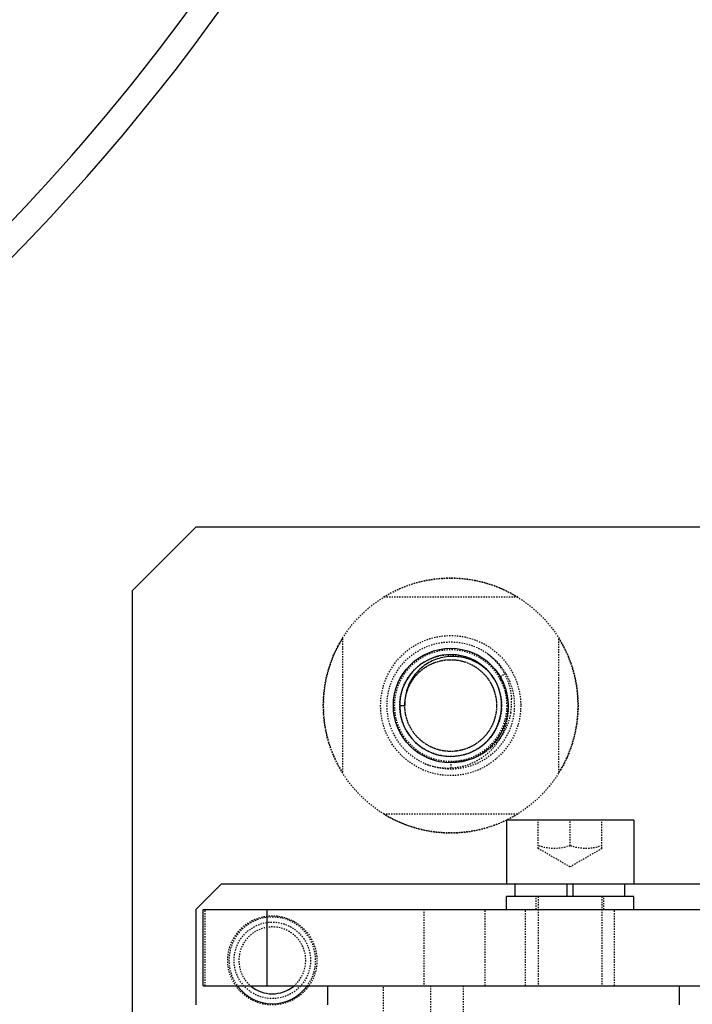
# Model space of a CAD drawing. Header units: millimetres. Extents: x -24622 to 2009, y -1603 to 2074.
# Tile 67 of 256: x -2112 to -2059, y 1527 to 1605. Entities that reach past the tile are written whole.
import ezdxf

# ---------------------------------------------------------------- set-up
doc = ezdxf.new("R2010")
doc.units = ezdxf.units.MM
doc.linetypes.add('HIDDEN', pattern=[0.2, 0.1, -0.1])
doc.layers.add('02___PRT_ALL_AXES', color=7, linetype='Continuous')
doc.layers.add('DEFAULT_2', color=8, linetype='HIDDEN')
doc.dimstyles.new('副本 12', dxfattribs={"dimtxt": 12, "dimasz": 6, "dimexe": 1, "dimexo": 1.2, "dimgap": 2, "dimtad": 0, "dimtxsty": 'Standard', "dimblk": 'OPEN30', "dimcen": 0, "dimclrd": 5, "dimclre": 3, "dimclrt": 256, "dimadec": 0, "dimazin": 2, "dimtm": 1e-09, "dimtfac": 0.6, "dimtofl": 0, "dimtmove": 0, "dimatfit": 3, "dimldrblk": 'OPEN30', "dimfxl": 0, "dimtolj": 1, "dimarcsym": 0})

# ---------------------------------------------------------------- blocks, each defined once
blk = doc.blocks.new('_Open30')
at = {"color": 0, "linetype": 'ByBlock', "lineweight": -2}
for p, q in [((-1, 0.268), (0, 0)), ((0, 0), (-1, -0.268)), ((0, 0), (-1, 0))]:
    blk.add_line(p, q, dxfattribs=at)
blk = doc.blocks.new('*D125')
at = {"color": 5, "linetype": 'ByBlock', "lineweight": -2}
blk.add_line((-2407.346, 1521.232), (-2396.092, 1533.144), dxfattribs=at)
at = {"layer": 'Defpoints', "color": 0, "linetype": 'ByBlock'}
for p in [(-2076.072, 1871.882), (-2391.972, 1537.506)]:
    blk.add_point(p, dxfattribs=at)
at = {"color": 5, "linetype": 'ByBlock', "lineweight": -2, "xscale": 6, "yscale": 6, "zscale": 6, "rotation": 46.6275706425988}
blk.add_blockref('_Open30', (-2391.972, 1537.506), dxfattribs=at)
at = {"linetype": 'ByBlock', "insert": (-2423.141, 1504.513), "char_height": 12, "attachment_point": 5, "rotation": 46.62757}
blk.add_mtext('\\A1;∅460', dxfattribs=at)

msp = doc.modelspace()

# ---------------------------------------------------------------- linework, layer by layer
at = {"color": 7, "linetype": 'Continuous'}
for p, q in [((-2098.022, 1564.694), (-2103.022, 1559.694)), ((-1958.022, 1564.694), (-2098.022, 1564.694)), ((-2103.022, 1559.694), (-2103.022, 1523.694)), ((-2082.022, 1550.694), (-2081.622, 1550.694)), ((-2063.654, 1541.694), (-2073.654, 1541.694)), ((-2073.654, 1541.694), (-2073.654, 1536.694)), ((-2063.654, 1541.694), (-2063.654, 1536.694)), ((-2098.022, 1534.694), (-2096.022, 1536.694)), ((-2096.022, 1536.694), (-1960.022, 1536.694)), ((-2072.954, 1535.694), (-2072.954, 1536.694)), ((-2068.904, 1536.694), (-2068.904, 1535.694)), ((-2068.404, 1535.694), (-2068.404, 1536.694)), ((-2064.354, 1535.694), (-2064.354, 1536.694)), ((-2063.654, 1535.694), (-2073.654, 1535.694)), ((-2073.654, 1534.694), (-2073.654, 1535.694)), ((-2063.654, 1534.694), (-2063.654, 1535.694)), ((-2098.022, 1534.694), (-2098.022, 1527.194)), ((-2097.458, 1534.694), (-1970.654, 1534.694)), ((-2097.458, 1528.694), (-2097.458, 1534.694)), ((-2092.458, 1534.694), (-2092.458, 1528.694)), ((-2097.458, 1528.694), (-1969.654, 1528.694)), ((-2087.654, 1527.194), (-2087.654, 1528.694)), ((-2060.054, 1527.194), (-2060.054, 1528.694))]:
    msp.add_line(p, q, dxfattribs=at)
for centre, radius, start, end in [((-2234.022, 1704.694), 168.001, 311.79004, 326.58279), ((-2234.022, 1704.694), 170, 280.17113, 326.61856), ((-2078.022, 1550.694), 4, 45, 36), ((-2077.913, 1550.578), 3.983, 38.28145, 42.15398), ((-2092.022, 1530.694), 3.4, 216.32639, 323.67361), ((-2092.022, 1530.694), 2.625, 230.16682, 309.83318)]:
    msp.add_arc(centre, radius, start, end, dxfattribs=at)
at = {"color": 7, "linetype": 'Continuous', "start_tangent": (-0.671102, 0.741365), "end_tangent": (0.044167, -0.999024)}
msp.add_spline([(-2074.96, 1553.251), (-2075.852, 1553.986), (-2076.92, 1554.43), (-2078.071, 1554.542), (-2079.203, 1554.305), (-2080.212, 1553.739), (-2081, 1552.893), (-2081.487, 1551.844), (-2081.622, 1550.694)], degree=3, dxfattribs=at)
at = {"layer": '02___PRT_ALL_AXES', "color": 7, "linetype": 'Continuous'}
for centre, radius in [((-2234.022, 1704.694), 153), ((-2234.022, 1704.694), 150), ((-2078.022, 1550.694), 4.5)]:
    msp.add_circle(centre, radius, dxfattribs=at)
at = {"layer": '02___PRT_ALL_AXES', "color": 8, "linetype": 'HIDDEN'}
for radius in [10, 4]:
    msp.add_circle((-2078.022, 1550.694), radius, dxfattribs=at)
at = {"layer": 'DEFAULT_2', "color": 8, "linetype": 'HIDDEN'}
for p, q in [((-2072.754, 1559.194), (-2083.29, 1559.194)), ((-2086.522, 1555.962), (-2086.522, 1545.426)), ((-2069.522, 1545.426), (-2069.522, 1555.962)), ((-2073.692, 1553.194), (-2074.212, 1552.894)), ((-2078.022, 1546.294), (-2078.022, 1545.694)), ((-2083.29, 1542.194), (-2072.754, 1542.194)), ((-2071.154, 1539.471), (-2071.154, 1541.694)), ((-2068.654, 1539.694), (-2068.654, 1541.694)), ((-2066.154, 1539.471), (-2066.154, 1541.694)), ((-2068.654, 1538.027), (-2071.154, 1539.471)), ((-2066.154, 1539.471), (-2068.654, 1538.027)), ((-2071.304, 1534.694), (-2071.304, 1535.694)), ((-2071.154, 1535.694), (-2071.154, 1528.694)), ((-2066.154, 1535.694), (-2066.154, 1528.694)), ((-2066.004, 1534.694), (-2066.004, 1535.694)), ((-2097.288, 1528.694), (-2097.288, 1534.694)), ((-2080.139, 1534.694), (-2080.139, 1528.694)), ((-2075.31, 1528.694), (-2075.31, 1534.694)), ((-2072.154, 1528.694), (-2072.154, 1534.694)), ((-2065.154, 1528.694), (-2065.154, 1534.694)), ((-2083.291, 1480.694), (-2083.291, 1528.694)), ((-2079.616, 1528.694), (-2079.616, 1480.694)), ((-2077.046, 1528.694), (-2077.046, 1480.694))]:
    msp.add_line(p, q, dxfattribs=at)
for centre, radius in [((-2078.022, 1550.694), 5.5), ((-2078.022, 1550.694), 5), ((-2078.022, 1550.694), 4.4), ((-2092.022, 1530.694), 3.5), ((-2092.022, 1530.694), 3)]:
    msp.add_circle(centre, radius, dxfattribs=at)
for centre, radius, start, end in [((-2234.022, 1704.694), 170, 0, 264.59128), ((-2234.022, 1704.694), 153, 0, 270), ((-2234.022, 1704.694), 146.7, 271.56245, 88.82823), ((-2234.022, 1704.694), 145.5, 271.12339, 88.81869), ((-2234.022, 1704.694), 148, 309.22312, 50.77688), ((-2234.022, 1704.694), 145, 308.77269, 51.22674), ((-2234.022, 1704.694), 143, 308.4611, 51.5389), ((-2078.022, 1550.694), 10, 58.21167, 121.78833), ((-2078.022, 1550.694), 10, 148.21167, 211.78833), ((-2078.022, 1550.694), 10, 328.21167, 31.78833), ((-2078.022, 1550.694), 4, 36, 45), ((-2077.904, 1550.488), 4.408, 26.25389, 33.08985), ((-2077.94, 1550.469), 4.448, 17.98252, 26.26349), ((-2077.971, 1550.461), 4.48, 8.62872, 17.95322), ((-2078.001, 1550.456), 4.51, 3.06041, 8.63378), ((-2078.024, 1550.933), 4.783, 350.42831, 3.3316), ((-2078.067, 1550.694), 3.955, 180.00023, 180.80033), ((-2077.999, 1550.697), 4.023, 180.82882, 195.42614), ((-2077.991, 1550.457), 4.5, 1.90344, 3.05864), ((-2078.05, 1550.685), 3.971, 195.4523, 196.26032), ((-2078.031, 1550.703), 4.013, 318.14333, 319.84345), ((-2078.006, 1550.683), 3.981, 319.83968, 323.99435), ((-2078.022, 1550.694), 10, 238.21167, 301.78833), ((-2092.022, 1530.694), 3.4, 323.67361, 216.32639), ((-2092.022, 1530.694), 2.625, 309.83318, 230.16682)]:
    msp.add_arc(centre, radius, start, end, dxfattribs=at)
for points, start_tangent, end_tangent in [([(-2081.622, 1550.694), (-2081.462, 1549.633), (-2080.997, 1548.666), (-2080.267, 1547.879), (-2079.337, 1547.343), (-2078.291, 1547.104), (-2077.221, 1547.184), (-2076.222, 1547.576), (-2075.383, 1548.245), (-2074.779, 1549.132), (-2074.462, 1550.157), (-2074.462, 1551.23), (-2074.779, 1552.256), (-2075.383, 1553.143), (-2076.222, 1553.812), (-2077.221, 1554.204), (-2078.291, 1554.284), (-2079.337, 1554.045), (-2080.267, 1553.509), (-2080.997, 1552.722), (-2081.462, 1551.755), (-2081.622, 1550.694), (-2081.462, 1549.633), (-2080.997, 1548.666), (-2080.267, 1547.879), (-2079.337, 1547.343), (-2078.291, 1547.104), (-2077.221, 1547.184), (-2076.222, 1547.576), (-2075.383, 1548.245), (-2074.779, 1549.132), (-2074.462, 1550.157), (-2074.462, 1551.23), (-2074.779, 1552.256), (-2075.383, 1553.143), (-2076.222, 1553.812), (-2077.221, 1554.204), (-2078.291, 1554.284), (-2079.337, 1554.045), (-2080.267, 1553.509), (-2080.997, 1552.722), (-2081.462, 1551.755), (-2081.622, 1550.694), (-2081.462, 1549.633), (-2080.997, 1548.666), (-2080.267, 1547.879), (-2079.337, 1547.343), (-2078.291, 1547.104), (-2077.221, 1547.184), (-2076.222, 1547.576), (-2075.383, 1548.245), (-2074.779, 1549.132), (-2074.462, 1550.157), (-2074.462, 1551.23), (-2074.779, 1552.256), (-2075.383, 1553.143), (-2076.222, 1553.812), (-2077.221, 1554.204), (-2078.291, 1554.284), (-2079.337, 1554.045), (-2080.267, 1553.509), (-2080.997, 1552.722), (-2081.462, 1551.755), (-2081.622, 1550.694), (-2081.462, 1549.633), (-2080.997, 1548.666), (-2080.267, 1547.879), (-2079.337, 1547.343), (-2078.291, 1547.104), (-2077.221, 1547.184), (-2076.222, 1547.576), (-2075.383, 1548.245), (-2074.779, 1549.132), (-2074.462, 1550.157), (-2074.462, 1551.23), (-2074.779, 1552.256), (-2075.383, 1553.143), (-2076.222, 1553.812), (-2077.221, 1554.204), (-2078.291, 1554.284), (-2079.337, 1554.045), (-2080.267, 1553.509), (-2080.997, 1552.722), (-2081.462, 1551.755), (-2081.622, 1550.694)], (0, -1), (0, -1)), ([(-2081.622, 1550.694), (-2081.462, 1549.633), (-2080.997, 1548.666), (-2080.267, 1547.879), (-2079.337, 1547.343), (-2078.291, 1547.104), (-2077.221, 1547.184), (-2076.222, 1547.576), (-2075.383, 1548.245), (-2074.779, 1549.132), (-2074.462, 1550.157), (-2074.462, 1551.23), (-2074.779, 1552.256), (-2075.383, 1553.143), (-2076.222, 1553.812), (-2077.221, 1554.204), (-2078.291, 1554.284), (-2079.337, 1554.045), (-2080.267, 1553.509), (-2080.997, 1552.722), (-2081.462, 1551.755), (-2081.622, 1550.694), (-2081.462, 1549.633), (-2080.997, 1548.666), (-2080.267, 1547.879), (-2079.337, 1547.343), (-2078.291, 1547.104), (-2077.221, 1547.184), (-2076.222, 1547.576), (-2075.383, 1548.245), (-2074.779, 1549.132), (-2074.462, 1550.157), (-2074.462, 1551.23), (-2074.779, 1552.256), (-2075.383, 1553.143), (-2076.222, 1553.812), (-2077.221, 1554.204), (-2078.291, 1554.284), (-2079.337, 1554.045), (-2080.267, 1553.509), (-2080.997, 1552.722), (-2081.462, 1551.755), (-2081.622, 1550.694), (-2081.462, 1549.633), (-2080.997, 1548.666), (-2080.267, 1547.879), (-2079.337, 1547.343), (-2078.291, 1547.104), (-2077.221, 1547.184), (-2076.222, 1547.576), (-2075.383, 1548.245), (-2074.779, 1549.132), (-2074.462, 1550.157), (-2074.462, 1551.23), (-2074.779, 1552.256), (-2075.383, 1553.143), (-2076.222, 1553.812), (-2077.221, 1554.204), (-2078.291, 1554.284), (-2079.337, 1554.045), (-2080.267, 1553.509), (-2080.997, 1552.722), (-2081.462, 1551.755), (-2081.622, 1550.694), (-2081.462, 1549.633), (-2080.997, 1548.666), (-2080.267, 1547.879), (-2079.337, 1547.343), (-2078.291, 1547.104), (-2077.221, 1547.184), (-2076.222, 1547.576), (-2075.383, 1548.245), (-2074.779, 1549.132), (-2074.462, 1550.157), (-2074.462, 1551.23), (-2074.779, 1552.256), (-2075.383, 1553.143), (-2076.222, 1553.812), (-2077.221, 1554.204), (-2078.291, 1554.284), (-2079.337, 1554.045), (-2080.267, 1553.509), (-2080.997, 1552.722), (-2081.462, 1551.755), (-2081.622, 1550.694)], (0, -1), (0, -1)), ([(-2081.622, 1550.694), (-2081.462, 1549.633), (-2080.997, 1548.666), (-2080.267, 1547.879), (-2079.337, 1547.343), (-2078.291, 1547.104), (-2077.221, 1547.184), (-2076.222, 1547.576), (-2075.383, 1548.245), (-2074.779, 1549.132), (-2074.462, 1550.157), (-2074.462, 1551.23), (-2074.779, 1552.256), (-2075.383, 1553.143), (-2076.222, 1553.812), (-2077.221, 1554.204), (-2078.291, 1554.284), (-2079.337, 1554.045), (-2080.267, 1553.509), (-2080.997, 1552.722), (-2081.462, 1551.755), (-2081.622, 1550.694), (-2081.462, 1549.633), (-2080.997, 1548.666), (-2080.267, 1547.879), (-2079.337, 1547.343), (-2078.291, 1547.104), (-2077.221, 1547.184), (-2076.222, 1547.576), (-2075.383, 1548.245), (-2074.779, 1549.132), (-2074.462, 1550.157), (-2074.462, 1551.23), (-2074.779, 1552.256), (-2075.383, 1553.143), (-2076.222, 1553.812), (-2077.221, 1554.204), (-2078.291, 1554.284), (-2079.337, 1554.045), (-2080.267, 1553.509), (-2080.997, 1552.722), (-2081.462, 1551.755), (-2081.622, 1550.694), (-2081.462, 1549.633), (-2080.997, 1548.666), (-2080.267, 1547.879), (-2079.337, 1547.343), (-2078.291, 1547.104), (-2077.221, 1547.184), (-2076.222, 1547.576), (-2075.383, 1548.245), (-2074.779, 1549.132), (-2074.462, 1550.157), (-2074.462, 1551.23), (-2074.779, 1552.256), (-2075.383, 1553.143), (-2076.222, 1553.812), (-2077.221, 1554.204), (-2078.291, 1554.284), (-2079.337, 1554.045), (-2080.267, 1553.509), (-2080.997, 1552.722), (-2081.462, 1551.755), (-2081.622, 1550.694), (-2081.462, 1549.633), (-2080.997, 1548.666), (-2080.267, 1547.879), (-2079.337, 1547.343), (-2078.291, 1547.104), (-2077.221, 1547.184), (-2076.222, 1547.576), (-2075.383, 1548.245), (-2074.779, 1549.132), (-2074.462, 1550.157), (-2074.462, 1551.23), (-2074.779, 1552.256), (-2075.383, 1553.143), (-2076.222, 1553.812), (-2077.221, 1554.204), (-2078.291, 1554.284), (-2079.337, 1554.045), (-2080.267, 1553.509), (-2080.997, 1552.722), (-2081.462, 1551.755), (-2081.622, 1550.694)], (0, -1), (0, -1)), ([(-2081.622, 1550.694), (-2081.462, 1549.633), (-2080.997, 1548.666), (-2080.267, 1547.879), (-2079.337, 1547.343), (-2078.291, 1547.104), (-2077.221, 1547.184), (-2076.222, 1547.576), (-2075.383, 1548.245), (-2074.779, 1549.132), (-2074.462, 1550.157), (-2074.462, 1551.23), (-2074.779, 1552.256), (-2075.383, 1553.143), (-2076.222, 1553.812), (-2077.221, 1554.204), (-2078.291, 1554.284), (-2079.337, 1554.045), (-2080.267, 1553.509), (-2080.997, 1552.722), (-2081.462, 1551.755), (-2081.622, 1550.694), (-2081.462, 1549.633), (-2080.997, 1548.666), (-2080.267, 1547.879), (-2079.337, 1547.343), (-2078.291, 1547.104), (-2077.221, 1547.184), (-2076.222, 1547.576), (-2075.383, 1548.245), (-2074.779, 1549.132), (-2074.462, 1550.157), (-2074.462, 1551.23), (-2074.779, 1552.256), (-2075.383, 1553.143), (-2076.222, 1553.812), (-2077.221, 1554.204), (-2078.291, 1554.284), (-2079.337, 1554.045), (-2080.267, 1553.509), (-2080.997, 1552.722), (-2081.462, 1551.755), (-2081.622, 1550.694), (-2081.462, 1549.633), (-2080.997, 1548.666), (-2080.267, 1547.879), (-2079.337, 1547.343), (-2078.291, 1547.104), (-2077.221, 1547.184), (-2076.222, 1547.576), (-2075.383, 1548.245), (-2074.779, 1549.132), (-2074.462, 1550.157), (-2074.462, 1551.23), (-2074.779, 1552.256), (-2075.383, 1553.143), (-2076.222, 1553.812), (-2077.221, 1554.204), (-2078.291, 1554.284), (-2079.337, 1554.045), (-2080.267, 1553.509), (-2080.997, 1552.722), (-2081.462, 1551.755), (-2081.622, 1550.694), (-2081.462, 1549.633), (-2080.997, 1548.666), (-2080.267, 1547.879), (-2079.337, 1547.343), (-2078.291, 1547.104), (-2077.221, 1547.184), (-2076.222, 1547.576), (-2075.383, 1548.245), (-2074.779, 1549.132), (-2074.462, 1550.157), (-2074.462, 1551.23), (-2074.779, 1552.256), (-2075.383, 1553.143), (-2076.222, 1553.812), (-2077.221, 1554.204), (-2078.291, 1554.284), (-2079.337, 1554.045), (-2080.267, 1553.509), (-2080.997, 1552.722), (-2081.462, 1551.755), (-2081.622, 1550.694)], (0, -1), (0, -1)), ([(-2081.622, 1550.694), (-2081.462, 1549.633), (-2080.997, 1548.666), (-2080.267, 1547.879), (-2079.337, 1547.343), (-2078.291, 1547.104), (-2077.221, 1547.184), (-2076.222, 1547.576), (-2075.383, 1548.245), (-2074.779, 1549.132), (-2074.462, 1550.157), (-2074.462, 1551.23), (-2074.779, 1552.256), (-2075.383, 1553.143), (-2076.222, 1553.812), (-2077.221, 1554.204), (-2078.291, 1554.284), (-2079.337, 1554.045), (-2080.267, 1553.509), (-2080.997, 1552.722), (-2081.462, 1551.755), (-2081.622, 1550.694), (-2081.462, 1549.633), (-2080.997, 1548.666), (-2080.267, 1547.879), (-2079.337, 1547.343), (-2078.291, 1547.104), (-2077.221, 1547.184), (-2076.222, 1547.576), (-2075.383, 1548.245), (-2074.779, 1549.132), (-2074.462, 1550.157), (-2074.462, 1551.23), (-2074.779, 1552.256), (-2075.383, 1553.143), (-2076.222, 1553.812), (-2077.221, 1554.204), (-2078.291, 1554.284), (-2079.337, 1554.045), (-2080.267, 1553.509), (-2080.997, 1552.722), (-2081.462, 1551.755), (-2081.622, 1550.694), (-2081.462, 1549.633), (-2080.997, 1548.666), (-2080.267, 1547.879), (-2079.337, 1547.343), (-2078.291, 1547.104), (-2077.221, 1547.184), (-2076.222, 1547.576), (-2075.383, 1548.245), (-2074.779, 1549.132), (-2074.462, 1550.157), (-2074.462, 1551.23), (-2074.779, 1552.256), (-2075.383, 1553.143), (-2076.222, 1553.812), (-2077.221, 1554.204), (-2078.291, 1554.284), (-2079.337, 1554.045), (-2080.267, 1553.509), (-2080.997, 1552.722), (-2081.462, 1551.755), (-2081.622, 1550.694), (-2081.462, 1549.633), (-2080.997, 1548.666), (-2080.267, 1547.879), (-2079.337, 1547.343), (-2078.291, 1547.104), (-2077.221, 1547.184), (-2076.222, 1547.576), (-2075.383, 1548.245), (-2074.779, 1549.132), (-2074.462, 1550.157), (-2074.462, 1551.23), (-2074.779, 1552.256), (-2075.383, 1553.143), (-2076.222, 1553.812), (-2077.221, 1554.204), (-2078.291, 1554.284), (-2079.337, 1554.045), (-2080.267, 1553.509), (-2080.997, 1552.722), (-2081.462, 1551.755), (-2081.622, 1550.694)], (0, -1), (0, -1)), ([(-2081.622, 1550.694), (-2081.462, 1549.633), (-2080.997, 1548.666), (-2080.267, 1547.879), (-2079.337, 1547.343), (-2078.291, 1547.104), (-2077.221, 1547.184), (-2076.222, 1547.576), (-2075.383, 1548.245), (-2074.779, 1549.132), (-2074.462, 1550.157), (-2074.462, 1551.23), (-2074.779, 1552.256), (-2075.383, 1553.143), (-2076.222, 1553.812), (-2077.221, 1554.204), (-2078.291, 1554.284), (-2079.337, 1554.045), (-2080.267, 1553.509), (-2080.997, 1552.722), (-2081.462, 1551.755), (-2081.622, 1550.694), (-2081.462, 1549.633), (-2080.997, 1548.666), (-2080.267, 1547.879), (-2079.337, 1547.343), (-2078.291, 1547.104), (-2077.221, 1547.184), (-2076.222, 1547.576), (-2075.383, 1548.245), (-2074.779, 1549.132), (-2074.462, 1550.157), (-2074.462, 1551.23), (-2074.779, 1552.256), (-2075.383, 1553.143), (-2076.222, 1553.812), (-2077.221, 1554.204), (-2078.291, 1554.284), (-2079.337, 1554.045), (-2080.267, 1553.509), (-2080.997, 1552.722), (-2081.462, 1551.755), (-2081.622, 1550.694), (-2081.462, 1549.633), (-2080.997, 1548.666), (-2080.267, 1547.879), (-2079.337, 1547.343), (-2078.291, 1547.104), (-2077.221, 1547.184), (-2076.222, 1547.576), (-2075.383, 1548.245), (-2074.779, 1549.132), (-2074.462, 1550.157), (-2074.462, 1551.23), (-2074.779, 1552.256), (-2075.383, 1553.143), (-2076.222, 1553.812), (-2077.221, 1554.204), (-2078.291, 1554.284), (-2079.337, 1554.045), (-2080.267, 1553.509), (-2080.997, 1552.722), (-2081.462, 1551.755), (-2081.622, 1550.694), (-2081.462, 1549.633), (-2080.997, 1548.666), (-2080.267, 1547.879), (-2079.337, 1547.343), (-2078.291, 1547.104), (-2077.221, 1547.184), (-2076.222, 1547.576), (-2075.383, 1548.245), (-2074.779, 1549.132), (-2074.462, 1550.157), (-2074.462, 1551.23), (-2074.779, 1552.256), (-2075.383, 1553.143), (-2076.222, 1553.812), (-2077.221, 1554.204), (-2078.291, 1554.284), (-2079.337, 1554.045), (-2080.267, 1553.509), (-2080.997, 1552.722), (-2081.462, 1551.755), (-2081.622, 1550.694)], (0, -1), (0, -1)), ([(-2081.622, 1550.694), (-2081.462, 1549.633), (-2080.997, 1548.666), (-2080.267, 1547.879), (-2079.337, 1547.343), (-2078.291, 1547.104), (-2077.221, 1547.184), (-2076.222, 1547.576), (-2075.383, 1548.245), (-2074.779, 1549.132), (-2074.462, 1550.157), (-2074.462, 1551.23), (-2074.779, 1552.256), (-2075.383, 1553.143), (-2076.222, 1553.812), (-2077.221, 1554.204), (-2078.291, 1554.284), (-2079.337, 1554.045), (-2080.267, 1553.509), (-2080.997, 1552.722), (-2081.462, 1551.755), (-2081.622, 1550.694), (-2081.462, 1549.633), (-2080.997, 1548.666), (-2080.267, 1547.879), (-2079.337, 1547.343), (-2078.291, 1547.104), (-2077.221, 1547.184), (-2076.222, 1547.576), (-2075.383, 1548.245), (-2074.779, 1549.132), (-2074.462, 1550.157), (-2074.462, 1551.23), (-2074.779, 1552.256), (-2075.383, 1553.143), (-2076.222, 1553.812), (-2077.221, 1554.204), (-2078.291, 1554.284), (-2079.337, 1554.045), (-2080.267, 1553.509), (-2080.997, 1552.722), (-2081.462, 1551.755), (-2081.622, 1550.694), (-2081.462, 1549.633), (-2080.997, 1548.666), (-2080.267, 1547.879), (-2079.337, 1547.343), (-2078.291, 1547.104), (-2077.221, 1547.184), (-2076.222, 1547.576), (-2075.383, 1548.245), (-2074.779, 1549.132), (-2074.462, 1550.157), (-2074.462, 1551.23), (-2074.779, 1552.256), (-2075.383, 1553.143), (-2076.222, 1553.812), (-2077.221, 1554.204), (-2078.291, 1554.284), (-2079.337, 1554.045), (-2080.267, 1553.509), (-2080.997, 1552.722), (-2081.462, 1551.755), (-2081.622, 1550.694), (-2081.462, 1549.633), (-2080.997, 1548.666), (-2080.267, 1547.879), (-2079.337, 1547.343), (-2078.291, 1547.104), (-2077.221, 1547.184), (-2076.222, 1547.576), (-2075.383, 1548.245), (-2074.779, 1549.132), (-2074.462, 1550.157), (-2074.462, 1551.23), (-2074.779, 1552.256), (-2075.383, 1553.143), (-2076.222, 1553.812), (-2077.221, 1554.204), (-2078.291, 1554.284), (-2079.337, 1554.045), (-2080.267, 1553.509), (-2080.997, 1552.722), (-2081.462, 1551.755), (-2081.622, 1550.694)], (0, -1), (0, -1)), ([(-2081.622, 1550.694), (-2081.462, 1549.633), (-2080.997, 1548.666), (-2080.267, 1547.879), (-2079.337, 1547.343), (-2078.291, 1547.104), (-2077.221, 1547.184), (-2076.222, 1547.576), (-2075.383, 1548.245), (-2074.779, 1549.132), (-2074.462, 1550.157), (-2074.462, 1551.23), (-2074.779, 1552.256), (-2075.383, 1553.143), (-2076.222, 1553.812), (-2077.221, 1554.204), (-2078.291, 1554.284), (-2079.337, 1554.045), (-2080.267, 1553.509), (-2080.997, 1552.722), (-2081.462, 1551.755), (-2081.622, 1550.694), (-2081.462, 1549.633), (-2080.997, 1548.666), (-2080.267, 1547.879), (-2079.337, 1547.343), (-2078.291, 1547.104), (-2077.221, 1547.184), (-2076.222, 1547.576), (-2075.383, 1548.245), (-2074.779, 1549.132), (-2074.462, 1550.157), (-2074.462, 1551.23), (-2074.779, 1552.256), (-2075.383, 1553.143), (-2076.222, 1553.812), (-2077.221, 1554.204), (-2078.291, 1554.284), (-2079.337, 1554.045), (-2080.267, 1553.509), (-2080.997, 1552.722), (-2081.462, 1551.755), (-2081.622, 1550.694), (-2081.462, 1549.633), (-2080.997, 1548.666), (-2080.267, 1547.879), (-2079.337, 1547.343), (-2078.291, 1547.104), (-2077.221, 1547.184), (-2076.222, 1547.576), (-2075.383, 1548.245), (-2074.779, 1549.132), (-2074.462, 1550.157), (-2074.462, 1551.23), (-2074.779, 1552.256), (-2075.383, 1553.143), (-2076.222, 1553.812), (-2077.221, 1554.204), (-2078.291, 1554.284), (-2079.337, 1554.045), (-2080.267, 1553.509), (-2080.997, 1552.722), (-2081.462, 1551.755), (-2081.622, 1550.694), (-2081.462, 1549.633), (-2080.997, 1548.666), (-2080.267, 1547.879), (-2079.337, 1547.343), (-2078.291, 1547.104), (-2077.221, 1547.184), (-2076.222, 1547.576), (-2075.383, 1548.245), (-2074.779, 1549.132), (-2074.462, 1550.157), (-2074.462, 1551.23), (-2074.779, 1552.256), (-2075.383, 1553.143), (-2076.222, 1553.812), (-2077.221, 1554.204), (-2078.291, 1554.284), (-2079.337, 1554.045), (-2080.267, 1553.509), (-2080.997, 1552.722), (-2081.462, 1551.755), (-2081.622, 1550.694)], (0, -1), (0, -1)), ([(-2081.622, 1550.694), (-2081.462, 1549.633), (-2080.997, 1548.666), (-2080.267, 1547.879), (-2079.337, 1547.343), (-2078.291, 1547.104), (-2077.221, 1547.184), (-2076.222, 1547.576), (-2075.383, 1548.245), (-2074.779, 1549.132), (-2074.462, 1550.157), (-2074.462, 1551.23), (-2074.779, 1552.256), (-2075.383, 1553.143), (-2076.222, 1553.812), (-2077.221, 1554.204), (-2078.291, 1554.284), (-2079.337, 1554.045), (-2080.267, 1553.509), (-2080.997, 1552.722), (-2081.462, 1551.755), (-2081.622, 1550.694), (-2081.462, 1549.633), (-2080.997, 1548.666), (-2080.267, 1547.879), (-2079.337, 1547.343), (-2078.291, 1547.104), (-2077.221, 1547.184), (-2076.222, 1547.576), (-2075.383, 1548.245), (-2074.779, 1549.132), (-2074.462, 1550.157), (-2074.462, 1551.23), (-2074.779, 1552.256), (-2075.383, 1553.143), (-2076.222, 1553.812), (-2077.221, 1554.204), (-2078.291, 1554.284), (-2079.337, 1554.045), (-2080.267, 1553.509), (-2080.997, 1552.722), (-2081.462, 1551.755), (-2081.622, 1550.694), (-2081.462, 1549.633), (-2080.997, 1548.666), (-2080.267, 1547.879), (-2079.337, 1547.343), (-2078.291, 1547.104), (-2077.221, 1547.184), (-2076.222, 1547.576), (-2075.383, 1548.245), (-2074.779, 1549.132), (-2074.462, 1550.157), (-2074.462, 1551.23), (-2074.779, 1552.256), (-2075.383, 1553.143), (-2076.222, 1553.812), (-2077.221, 1554.204), (-2078.291, 1554.284), (-2079.337, 1554.045), (-2080.267, 1553.509), (-2080.997, 1552.722), (-2081.462, 1551.755), (-2081.622, 1550.694), (-2081.462, 1549.633), (-2080.997, 1548.666), (-2080.267, 1547.879), (-2079.337, 1547.343), (-2078.291, 1547.104), (-2077.221, 1547.184), (-2076.222, 1547.576), (-2075.383, 1548.245), (-2074.779, 1549.132), (-2074.462, 1550.157), (-2074.462, 1551.23), (-2074.779, 1552.256), (-2075.383, 1553.143), (-2076.222, 1553.812), (-2077.221, 1554.204), (-2078.291, 1554.284), (-2079.337, 1554.045), (-2080.267, 1553.509), (-2080.997, 1552.722), (-2081.462, 1551.755), (-2081.622, 1550.694)], (0, -1), (0, -1)), ([(-2081.622, 1550.694), (-2081.462, 1549.633), (-2080.997, 1548.666), (-2080.267, 1547.879), (-2079.337, 1547.343), (-2078.291, 1547.104), (-2077.221, 1547.184), (-2076.222, 1547.576), (-2075.383, 1548.245), (-2074.779, 1549.132), (-2074.462, 1550.157), (-2074.462, 1551.23), (-2074.779, 1552.256), (-2075.383, 1553.143), (-2076.222, 1553.812), (-2077.221, 1554.204), (-2078.291, 1554.284), (-2079.337, 1554.045), (-2080.267, 1553.509), (-2080.997, 1552.722), (-2081.462, 1551.755), (-2081.622, 1550.694), (-2081.462, 1549.633), (-2080.997, 1548.666), (-2080.267, 1547.879), (-2079.337, 1547.343), (-2078.291, 1547.104), (-2077.221, 1547.184), (-2076.222, 1547.576), (-2075.383, 1548.245), (-2074.779, 1549.132), (-2074.462, 1550.157), (-2074.462, 1551.23), (-2074.779, 1552.256), (-2075.383, 1553.143), (-2076.222, 1553.812), (-2077.221, 1554.204), (-2078.291, 1554.284), (-2079.337, 1554.045), (-2080.267, 1553.509), (-2080.997, 1552.722), (-2081.462, 1551.755), (-2081.622, 1550.694), (-2081.462, 1549.633), (-2080.997, 1548.666), (-2080.267, 1547.879), (-2079.337, 1547.343), (-2078.291, 1547.104), (-2077.221, 1547.184), (-2076.222, 1547.576), (-2075.383, 1548.245), (-2074.779, 1549.132), (-2074.462, 1550.157), (-2074.462, 1551.23), (-2074.779, 1552.256), (-2075.383, 1553.143), (-2076.222, 1553.812), (-2077.221, 1554.204), (-2078.291, 1554.284), (-2079.337, 1554.045), (-2080.267, 1553.509), (-2080.997, 1552.722), (-2081.462, 1551.755), (-2081.622, 1550.694), (-2081.462, 1549.633), (-2080.997, 1548.666), (-2080.267, 1547.879), (-2079.337, 1547.343), (-2078.291, 1547.104), (-2077.221, 1547.184), (-2076.222, 1547.576), (-2075.383, 1548.245), (-2074.779, 1549.132), (-2074.462, 1550.157), (-2074.462, 1551.23), (-2074.779, 1552.256), (-2075.383, 1553.143), (-2076.222, 1553.812), (-2077.221, 1554.204), (-2078.291, 1554.284), (-2079.337, 1554.045), (-2080.267, 1553.509), (-2080.997, 1552.722), (-2081.462, 1551.755), (-2081.622, 1550.694)], (0, -1), (0, -1)), ([(-2081.622, 1550.694), (-2081.462, 1549.633), (-2080.997, 1548.666), (-2080.267, 1547.879), (-2079.337, 1547.343), (-2078.291, 1547.104), (-2077.221, 1547.184), (-2076.222, 1547.576), (-2075.383, 1548.245), (-2074.779, 1549.132), (-2074.462, 1550.157), (-2074.462, 1551.23), (-2074.779, 1552.256), (-2075.383, 1553.143), (-2076.222, 1553.812), (-2077.221, 1554.204), (-2078.291, 1554.284), (-2079.337, 1554.045), (-2080.267, 1553.509), (-2080.997, 1552.722), (-2081.462, 1551.755), (-2081.622, 1550.694), (-2081.462, 1549.633), (-2080.997, 1548.666), (-2080.267, 1547.879), (-2079.337, 1547.343), (-2078.291, 1547.104), (-2077.221, 1547.184), (-2076.222, 1547.576), (-2075.383, 1548.245), (-2074.779, 1549.132), (-2074.462, 1550.157), (-2074.462, 1551.23), (-2074.779, 1552.256), (-2075.383, 1553.143), (-2076.222, 1553.812), (-2077.221, 1554.204), (-2078.291, 1554.284), (-2079.337, 1554.045), (-2080.267, 1553.509), (-2080.997, 1552.722), (-2081.462, 1551.755), (-2081.622, 1550.694), (-2081.462, 1549.633), (-2080.997, 1548.666), (-2080.267, 1547.879), (-2079.337, 1547.343), (-2078.291, 1547.104), (-2077.221, 1547.184), (-2076.222, 1547.576), (-2075.383, 1548.245), (-2074.779, 1549.132), (-2074.462, 1550.157), (-2074.462, 1551.23), (-2074.779, 1552.256), (-2075.383, 1553.143), (-2076.222, 1553.812), (-2077.221, 1554.204), (-2078.291, 1554.284), (-2079.337, 1554.045), (-2080.267, 1553.509), (-2080.997, 1552.722), (-2081.462, 1551.755), (-2081.622, 1550.694), (-2081.462, 1549.633), (-2080.997, 1548.666), (-2080.267, 1547.879), (-2079.337, 1547.343), (-2078.291, 1547.104), (-2077.221, 1547.184), (-2076.222, 1547.576), (-2075.383, 1548.245), (-2074.779, 1549.132), (-2074.462, 1550.157), (-2074.462, 1551.23), (-2074.779, 1552.256), (-2075.383, 1553.143), (-2076.222, 1553.812), (-2077.221, 1554.204), (-2078.291, 1554.284), (-2079.337, 1554.045), (-2080.267, 1553.509), (-2080.997, 1552.722), (-2081.462, 1551.755), (-2081.622, 1550.694)], (0, -1), (0, -1)), ([(-2081.622, 1550.694), (-2081.462, 1549.633), (-2080.997, 1548.666), (-2080.267, 1547.879), (-2079.337, 1547.343), (-2078.291, 1547.104), (-2077.221, 1547.184), (-2076.222, 1547.576), (-2075.383, 1548.245), (-2074.779, 1549.132), (-2074.462, 1550.157), (-2074.462, 1551.23), (-2074.779, 1552.256), (-2075.383, 1553.143), (-2076.222, 1553.812), (-2077.221, 1554.204), (-2078.291, 1554.284), (-2079.337, 1554.045), (-2080.267, 1553.509), (-2080.997, 1552.722), (-2081.462, 1551.755), (-2081.622, 1550.694), (-2081.462, 1549.633), (-2080.997, 1548.666), (-2080.267, 1547.879), (-2079.337, 1547.343), (-2078.291, 1547.104), (-2077.221, 1547.184), (-2076.222, 1547.576), (-2075.383, 1548.245), (-2074.779, 1549.132), (-2074.462, 1550.157), (-2074.462, 1551.23), (-2074.779, 1552.256), (-2075.383, 1553.143), (-2076.222, 1553.812), (-2077.221, 1554.204), (-2078.291, 1554.284), (-2079.337, 1554.045), (-2080.267, 1553.509), (-2080.997, 1552.722), (-2081.462, 1551.755), (-2081.622, 1550.694), (-2081.462, 1549.633), (-2080.997, 1548.666), (-2080.267, 1547.879), (-2079.337, 1547.343), (-2078.291, 1547.104), (-2077.221, 1547.184), (-2076.222, 1547.576), (-2075.383, 1548.245), (-2074.779, 1549.132), (-2074.462, 1550.157), (-2074.462, 1551.23), (-2074.779, 1552.256), (-2075.383, 1553.143), (-2076.222, 1553.812), (-2077.221, 1554.204), (-2078.291, 1554.284), (-2079.337, 1554.045), (-2080.267, 1553.509), (-2080.997, 1552.722), (-2081.462, 1551.755), (-2081.622, 1550.694), (-2081.462, 1549.633), (-2080.997, 1548.666), (-2080.267, 1547.879), (-2079.337, 1547.343), (-2078.291, 1547.104), (-2077.221, 1547.184), (-2076.222, 1547.576), (-2075.383, 1548.245), (-2074.779, 1549.132), (-2074.462, 1550.157), (-2074.462, 1551.23), (-2074.779, 1552.256), (-2075.383, 1553.143), (-2076.222, 1553.812), (-2077.221, 1554.204), (-2078.291, 1554.284), (-2079.337, 1554.045), (-2080.267, 1553.509), (-2080.997, 1552.722), (-2081.462, 1551.755), (-2081.622, 1550.694)], (0, -1), (0, -1)), ([(-2081.622, 1550.694), (-2081.462, 1549.633), (-2080.997, 1548.666), (-2080.267, 1547.879), (-2079.337, 1547.343), (-2078.291, 1547.104), (-2077.221, 1547.184), (-2076.222, 1547.576), (-2075.383, 1548.245), (-2074.779, 1549.132), (-2074.462, 1550.157), (-2074.462, 1551.23), (-2074.779, 1552.256), (-2075.383, 1553.143), (-2076.222, 1553.812), (-2077.221, 1554.204), (-2078.291, 1554.284), (-2079.337, 1554.045), (-2080.267, 1553.509), (-2080.997, 1552.722), (-2081.462, 1551.755), (-2081.622, 1550.694), (-2081.462, 1549.633), (-2080.997, 1548.666), (-2080.267, 1547.879), (-2079.337, 1547.343), (-2078.291, 1547.104), (-2077.221, 1547.184), (-2076.222, 1547.576), (-2075.383, 1548.245), (-2074.779, 1549.132), (-2074.462, 1550.157), (-2074.462, 1551.23), (-2074.779, 1552.256), (-2075.383, 1553.143), (-2076.222, 1553.812), (-2077.221, 1554.204), (-2078.291, 1554.284), (-2079.337, 1554.045), (-2080.267, 1553.509), (-2080.997, 1552.722), (-2081.462, 1551.755), (-2081.622, 1550.694), (-2081.462, 1549.633), (-2080.997, 1548.666), (-2080.267, 1547.879), (-2079.337, 1547.343), (-2078.291, 1547.104), (-2077.221, 1547.184), (-2076.222, 1547.576), (-2075.383, 1548.245), (-2074.779, 1549.132), (-2074.462, 1550.157), (-2074.462, 1551.23), (-2074.779, 1552.256), (-2075.383, 1553.143), (-2076.222, 1553.812), (-2077.221, 1554.204), (-2078.291, 1554.284), (-2079.337, 1554.045), (-2080.267, 1553.509), (-2080.997, 1552.722), (-2081.462, 1551.755), (-2081.622, 1550.694), (-2081.462, 1549.633), (-2080.997, 1548.666), (-2080.267, 1547.879), (-2079.337, 1547.343), (-2078.291, 1547.104), (-2077.221, 1547.184), (-2076.222, 1547.576), (-2075.383, 1548.245), (-2074.779, 1549.132), (-2074.462, 1550.157), (-2074.462, 1551.23), (-2074.779, 1552.256), (-2075.383, 1553.143), (-2076.222, 1553.812), (-2077.221, 1554.204), (-2078.291, 1554.284), (-2079.337, 1554.045), (-2080.267, 1553.509), (-2080.997, 1552.722), (-2081.462, 1551.755), (-2081.622, 1550.694)], (0, -1), (0, -1)), ([(-2081.622, 1550.694), (-2081.462, 1549.633), (-2080.997, 1548.666), (-2080.267, 1547.879), (-2079.337, 1547.343), (-2078.291, 1547.104), (-2077.221, 1547.184), (-2076.222, 1547.576), (-2075.383, 1548.245), (-2074.779, 1549.132), (-2074.462, 1550.157), (-2074.462, 1551.23), (-2074.779, 1552.256), (-2075.383, 1553.143), (-2076.222, 1553.812), (-2077.221, 1554.204), (-2078.291, 1554.284), (-2079.337, 1554.045), (-2080.267, 1553.509), (-2080.997, 1552.722), (-2081.462, 1551.755), (-2081.622, 1550.694), (-2081.462, 1549.633), (-2080.997, 1548.666), (-2080.267, 1547.879), (-2079.337, 1547.343), (-2078.291, 1547.104), (-2077.221, 1547.184), (-2076.222, 1547.576), (-2075.383, 1548.245), (-2074.779, 1549.132), (-2074.462, 1550.157), (-2074.462, 1551.23), (-2074.779, 1552.256), (-2075.383, 1553.143), (-2076.222, 1553.812), (-2077.221, 1554.204), (-2078.291, 1554.284), (-2079.337, 1554.045), (-2080.267, 1553.509), (-2080.997, 1552.722), (-2081.462, 1551.755), (-2081.622, 1550.694), (-2081.462, 1549.633), (-2080.997, 1548.666), (-2080.267, 1547.879), (-2079.337, 1547.343), (-2078.291, 1547.104), (-2077.221, 1547.184), (-2076.222, 1547.576), (-2075.383, 1548.245), (-2074.779, 1549.132), (-2074.462, 1550.157), (-2074.462, 1551.23), (-2074.779, 1552.256), (-2075.383, 1553.143), (-2076.222, 1553.812), (-2077.221, 1554.204), (-2078.291, 1554.284), (-2079.337, 1554.045), (-2080.267, 1553.509), (-2080.997, 1552.722), (-2081.462, 1551.755), (-2081.622, 1550.694), (-2081.462, 1549.633), (-2080.997, 1548.666), (-2080.267, 1547.879), (-2079.337, 1547.343), (-2078.291, 1547.104), (-2077.221, 1547.184), (-2076.222, 1547.576), (-2075.383, 1548.245), (-2074.779, 1549.132), (-2074.462, 1550.157), (-2074.462, 1551.23), (-2074.779, 1552.256), (-2075.383, 1553.143), (-2076.222, 1553.812), (-2077.221, 1554.204), (-2078.291, 1554.284), (-2079.337, 1554.045), (-2080.267, 1553.509), (-2080.997, 1552.722), (-2081.462, 1551.755), (-2081.622, 1550.694)], (0, -1), (0, -1)), ([(-2081.622, 1550.694), (-2081.462, 1549.633), (-2080.997, 1548.666), (-2080.267, 1547.879), (-2079.337, 1547.343), (-2078.291, 1547.104), (-2077.221, 1547.184), (-2076.222, 1547.576), (-2075.383, 1548.245), (-2074.779, 1549.132), (-2074.462, 1550.157), (-2074.462, 1551.23), (-2074.779, 1552.256), (-2075.383, 1553.143), (-2076.222, 1553.812), (-2077.221, 1554.204), (-2078.291, 1554.284), (-2079.337, 1554.045), (-2080.267, 1553.509), (-2080.997, 1552.722), (-2081.462, 1551.755), (-2081.622, 1550.694), (-2081.462, 1549.633), (-2080.997, 1548.666), (-2080.267, 1547.879), (-2079.337, 1547.343), (-2078.291, 1547.104), (-2077.221, 1547.184), (-2076.222, 1547.576), (-2075.383, 1548.245), (-2074.779, 1549.132), (-2074.462, 1550.157), (-2074.462, 1551.23), (-2074.779, 1552.256), (-2075.383, 1553.143), (-2076.222, 1553.812), (-2077.221, 1554.204), (-2078.291, 1554.284), (-2079.337, 1554.045), (-2080.267, 1553.509), (-2080.997, 1552.722), (-2081.462, 1551.755), (-2081.622, 1550.694), (-2081.462, 1549.633), (-2080.997, 1548.666), (-2080.267, 1547.879), (-2079.337, 1547.343), (-2078.291, 1547.104), (-2077.221, 1547.184), (-2076.222, 1547.576), (-2075.383, 1548.245), (-2074.779, 1549.132), (-2074.462, 1550.157), (-2074.462, 1551.23), (-2074.779, 1552.256), (-2075.383, 1553.143), (-2076.222, 1553.812), (-2077.221, 1554.204), (-2078.291, 1554.284), (-2079.337, 1554.045), (-2080.267, 1553.509), (-2080.997, 1552.722), (-2081.462, 1551.755), (-2081.622, 1550.694), (-2081.462, 1549.633), (-2080.997, 1548.666), (-2080.267, 1547.879), (-2079.337, 1547.343), (-2078.291, 1547.104), (-2077.221, 1547.184), (-2076.222, 1547.576), (-2075.383, 1548.245), (-2074.779, 1549.132), (-2074.462, 1550.157), (-2074.462, 1551.23), (-2074.779, 1552.256), (-2075.383, 1553.143), (-2076.222, 1553.812), (-2077.221, 1554.204), (-2078.291, 1554.284), (-2079.337, 1554.045), (-2080.267, 1553.509), (-2080.997, 1552.722), (-2081.462, 1551.755), (-2081.622, 1550.694)], (0, -1), (0, -1)), ([(-2081.622, 1550.694), (-2081.462, 1549.633), (-2080.997, 1548.666), (-2080.267, 1547.879), (-2079.337, 1547.343), (-2078.291, 1547.104), (-2077.221, 1547.184), (-2076.222, 1547.576), (-2075.383, 1548.245), (-2074.779, 1549.132), (-2074.462, 1550.157), (-2074.462, 1551.23), (-2074.779, 1552.256), (-2075.383, 1553.143), (-2076.222, 1553.812), (-2077.221, 1554.204), (-2078.291, 1554.284), (-2079.337, 1554.045), (-2080.267, 1553.509), (-2080.997, 1552.722), (-2081.462, 1551.755), (-2081.622, 1550.694), (-2081.462, 1549.633), (-2080.997, 1548.666), (-2080.267, 1547.879), (-2079.337, 1547.343), (-2078.291, 1547.104), (-2077.221, 1547.184), (-2076.222, 1547.576), (-2075.383, 1548.245), (-2074.779, 1549.132), (-2074.462, 1550.157), (-2074.462, 1551.23), (-2074.779, 1552.256), (-2075.383, 1553.143), (-2076.222, 1553.812), (-2077.221, 1554.204), (-2078.291, 1554.284), (-2079.337, 1554.045), (-2080.267, 1553.509), (-2080.997, 1552.722), (-2081.462, 1551.755), (-2081.622, 1550.694), (-2081.462, 1549.633), (-2080.997, 1548.666), (-2080.267, 1547.879), (-2079.337, 1547.343), (-2078.291, 1547.104), (-2077.221, 1547.184), (-2076.222, 1547.576), (-2075.383, 1548.245), (-2074.779, 1549.132), (-2074.462, 1550.157), (-2074.462, 1551.23), (-2074.779, 1552.256), (-2075.383, 1553.143), (-2076.222, 1553.812), (-2077.221, 1554.204), (-2078.291, 1554.284), (-2079.337, 1554.045), (-2080.267, 1553.509), (-2080.997, 1552.722), (-2081.462, 1551.755), (-2081.622, 1550.694), (-2081.462, 1549.633), (-2080.997, 1548.666), (-2080.267, 1547.879), (-2079.337, 1547.343), (-2078.291, 1547.104), (-2077.221, 1547.184), (-2076.222, 1547.576), (-2075.383, 1548.245), (-2074.779, 1549.132), (-2074.462, 1550.157), (-2074.462, 1551.23), (-2074.779, 1552.256), (-2075.383, 1553.143), (-2076.222, 1553.812), (-2077.221, 1554.204), (-2078.291, 1554.284), (-2079.337, 1554.045), (-2080.267, 1553.509), (-2080.997, 1552.722), (-2081.462, 1551.755), (-2081.622, 1550.694)], (0, -1), (0, -1)), ([(-2081.622, 1550.694), (-2081.462, 1549.633), (-2080.997, 1548.666), (-2080.267, 1547.879), (-2079.337, 1547.343), (-2078.291, 1547.104), (-2077.221, 1547.184), (-2076.222, 1547.576), (-2075.383, 1548.245), (-2074.779, 1549.132), (-2074.462, 1550.157), (-2074.462, 1551.23), (-2074.779, 1552.256), (-2075.383, 1553.143), (-2076.222, 1553.812), (-2077.221, 1554.204), (-2078.291, 1554.284), (-2079.337, 1554.045), (-2080.267, 1553.509), (-2080.997, 1552.722), (-2081.462, 1551.755), (-2081.622, 1550.694), (-2081.462, 1549.633), (-2080.997, 1548.666), (-2080.267, 1547.879), (-2079.337, 1547.343), (-2078.291, 1547.104), (-2077.221, 1547.184), (-2076.222, 1547.576), (-2075.383, 1548.245), (-2074.779, 1549.132), (-2074.462, 1550.157), (-2074.462, 1551.23), (-2074.779, 1552.256), (-2075.383, 1553.143), (-2076.222, 1553.812), (-2077.221, 1554.204), (-2078.291, 1554.284), (-2079.337, 1554.045), (-2080.267, 1553.509), (-2080.997, 1552.722), (-2081.462, 1551.755), (-2081.622, 1550.694), (-2081.462, 1549.633), (-2080.997, 1548.666), (-2080.267, 1547.879), (-2079.337, 1547.343), (-2078.291, 1547.104), (-2077.221, 1547.184), (-2076.222, 1547.576), (-2075.383, 1548.245), (-2074.779, 1549.132), (-2074.462, 1550.157), (-2074.462, 1551.23), (-2074.779, 1552.256), (-2075.383, 1553.143), (-2076.222, 1553.812), (-2077.221, 1554.204), (-2078.291, 1554.284), (-2079.337, 1554.045), (-2080.267, 1553.509), (-2080.997, 1552.722), (-2081.462, 1551.755), (-2081.622, 1550.694), (-2081.462, 1549.633), (-2080.997, 1548.666), (-2080.267, 1547.879), (-2079.337, 1547.343), (-2078.291, 1547.104), (-2077.221, 1547.184), (-2076.222, 1547.576), (-2075.383, 1548.245), (-2074.779, 1549.132), (-2074.462, 1550.157), (-2074.462, 1551.23), (-2074.779, 1552.256), (-2075.383, 1553.143), (-2076.222, 1553.812), (-2077.221, 1554.204), (-2078.291, 1554.284), (-2079.337, 1554.045), (-2080.267, 1553.509), (-2080.997, 1552.722), (-2081.462, 1551.755), (-2081.622, 1550.694)], (0, -1), (0, -1)), ([(-2081.622, 1550.694), (-2081.462, 1549.633), (-2080.997, 1548.666), (-2080.267, 1547.879), (-2079.337, 1547.343), (-2078.291, 1547.104), (-2077.221, 1547.184), (-2076.222, 1547.576), (-2075.383, 1548.245), (-2074.779, 1549.132), (-2074.462, 1550.157), (-2074.462, 1551.23), (-2074.779, 1552.256), (-2075.383, 1553.143), (-2076.222, 1553.812), (-2077.221, 1554.204), (-2078.291, 1554.284), (-2079.337, 1554.045), (-2080.267, 1553.509), (-2080.997, 1552.722), (-2081.462, 1551.755), (-2081.622, 1550.694), (-2081.462, 1549.633), (-2080.997, 1548.666), (-2080.267, 1547.879), (-2079.337, 1547.343), (-2078.291, 1547.104), (-2077.221, 1547.184), (-2076.222, 1547.576), (-2075.383, 1548.245), (-2074.779, 1549.132), (-2074.462, 1550.157), (-2074.462, 1551.23), (-2074.779, 1552.256), (-2075.383, 1553.143), (-2076.222, 1553.812), (-2077.221, 1554.204), (-2078.291, 1554.284), (-2079.337, 1554.045), (-2080.267, 1553.509), (-2080.997, 1552.722), (-2081.462, 1551.755), (-2081.622, 1550.694), (-2081.462, 1549.633), (-2080.997, 1548.666), (-2080.267, 1547.879), (-2079.337, 1547.343), (-2078.291, 1547.104), (-2077.221, 1547.184), (-2076.222, 1547.576), (-2075.383, 1548.245), (-2074.779, 1549.132), (-2074.462, 1550.157), (-2074.462, 1551.23), (-2074.779, 1552.256), (-2075.383, 1553.143), (-2076.222, 1553.812), (-2077.221, 1554.204), (-2078.291, 1554.284), (-2079.337, 1554.045), (-2080.267, 1553.509), (-2080.997, 1552.722), (-2081.462, 1551.755), (-2081.622, 1550.694), (-2081.462, 1549.633), (-2080.997, 1548.666), (-2080.267, 1547.879), (-2079.337, 1547.343), (-2078.291, 1547.104), (-2077.221, 1547.184), (-2076.222, 1547.576), (-2075.383, 1548.245), (-2074.779, 1549.132), (-2074.462, 1550.157), (-2074.462, 1551.23), (-2074.779, 1552.256), (-2075.383, 1553.143), (-2076.222, 1553.812), (-2077.221, 1554.204), (-2078.291, 1554.284), (-2079.337, 1554.045), (-2080.267, 1553.509), (-2080.997, 1552.722), (-2081.462, 1551.755), (-2081.622, 1550.694)], (0, -1), (0, -1)), ([(-2081.622, 1550.694), (-2081.462, 1549.633), (-2080.997, 1548.666), (-2080.267, 1547.879), (-2079.337, 1547.343), (-2078.291, 1547.104), (-2077.221, 1547.184), (-2076.222, 1547.576), (-2075.383, 1548.245), (-2074.779, 1549.132), (-2074.462, 1550.157), (-2074.462, 1551.23), (-2074.779, 1552.256), (-2075.383, 1553.143), (-2076.222, 1553.812), (-2077.221, 1554.204), (-2078.291, 1554.284), (-2079.337, 1554.045), (-2080.267, 1553.509), (-2080.997, 1552.722), (-2081.462, 1551.755), (-2081.622, 1550.694), (-2081.462, 1549.633), (-2080.997, 1548.666), (-2080.267, 1547.879), (-2079.337, 1547.343), (-2078.291, 1547.104), (-2077.221, 1547.184), (-2076.222, 1547.576), (-2075.383, 1548.245), (-2074.779, 1549.132), (-2074.462, 1550.157), (-2074.462, 1551.23), (-2074.779, 1552.256), (-2075.383, 1553.143), (-2076.222, 1553.812), (-2077.221, 1554.204), (-2078.291, 1554.284), (-2079.337, 1554.045), (-2080.267, 1553.509), (-2080.997, 1552.722), (-2081.462, 1551.755), (-2081.622, 1550.694), (-2081.462, 1549.633), (-2080.997, 1548.666), (-2080.267, 1547.879), (-2079.337, 1547.343), (-2078.291, 1547.104), (-2077.221, 1547.184), (-2076.222, 1547.576), (-2075.383, 1548.245), (-2074.779, 1549.132), (-2074.462, 1550.157), (-2074.462, 1551.23), (-2074.779, 1552.256), (-2075.383, 1553.143), (-2076.222, 1553.812), (-2077.221, 1554.204), (-2078.291, 1554.284), (-2079.337, 1554.045), (-2080.267, 1553.509), (-2080.997, 1552.722), (-2081.462, 1551.755), (-2081.622, 1550.694), (-2081.462, 1549.633), (-2080.997, 1548.666), (-2080.267, 1547.879), (-2079.337, 1547.343), (-2078.291, 1547.104), (-2077.221, 1547.184), (-2076.222, 1547.576), (-2075.383, 1548.245), (-2074.779, 1549.132), (-2074.462, 1550.157), (-2074.462, 1551.23), (-2074.779, 1552.256), (-2075.383, 1553.143), (-2076.222, 1553.812), (-2077.221, 1554.204), (-2078.291, 1554.284), (-2079.337, 1554.045), (-2080.267, 1553.509), (-2080.997, 1552.722), (-2081.462, 1551.755), (-2081.622, 1550.694)], (0, -1), (0, -1)), ([(-2081.622, 1550.694), (-2081.462, 1549.633), (-2080.997, 1548.666), (-2080.267, 1547.879), (-2079.337, 1547.343), (-2078.291, 1547.104), (-2077.221, 1547.184), (-2076.222, 1547.576), (-2075.383, 1548.245), (-2074.779, 1549.132), (-2074.462, 1550.157), (-2074.462, 1551.23), (-2074.779, 1552.256), (-2075.383, 1553.143), (-2076.222, 1553.812), (-2077.221, 1554.204), (-2078.291, 1554.284), (-2079.337, 1554.045), (-2080.267, 1553.509), (-2080.997, 1552.722), (-2081.462, 1551.755), (-2081.622, 1550.694), (-2081.462, 1549.633), (-2080.997, 1548.666), (-2080.267, 1547.879), (-2079.337, 1547.343), (-2078.291, 1547.104), (-2077.221, 1547.184), (-2076.222, 1547.576), (-2075.383, 1548.245), (-2074.779, 1549.132), (-2074.462, 1550.157), (-2074.462, 1551.23), (-2074.779, 1552.256), (-2075.383, 1553.143), (-2076.222, 1553.812), (-2077.221, 1554.204), (-2078.291, 1554.284), (-2079.337, 1554.045), (-2080.267, 1553.509), (-2080.997, 1552.722), (-2081.462, 1551.755), (-2081.622, 1550.694), (-2081.462, 1549.633), (-2080.997, 1548.666), (-2080.267, 1547.879), (-2079.337, 1547.343), (-2078.291, 1547.104), (-2077.221, 1547.184), (-2076.222, 1547.576), (-2075.383, 1548.245), (-2074.779, 1549.132), (-2074.462, 1550.157), (-2074.462, 1551.23), (-2074.779, 1552.256), (-2075.383, 1553.143), (-2076.222, 1553.812), (-2077.221, 1554.204), (-2078.291, 1554.284), (-2079.337, 1554.045), (-2080.267, 1553.509), (-2080.997, 1552.722), (-2081.462, 1551.755), (-2081.622, 1550.694), (-2081.462, 1549.633), (-2080.997, 1548.666), (-2080.267, 1547.879), (-2079.337, 1547.343), (-2078.291, 1547.104), (-2077.221, 1547.184), (-2076.222, 1547.576), (-2075.383, 1548.245), (-2074.779, 1549.132), (-2074.462, 1550.157), (-2074.462, 1551.23), (-2074.779, 1552.256), (-2075.383, 1553.143), (-2076.222, 1553.812), (-2077.221, 1554.204), (-2078.291, 1554.284), (-2079.337, 1554.045), (-2080.267, 1553.509), (-2080.997, 1552.722), (-2081.462, 1551.755), (-2081.622, 1550.694)], (0, -1), (0, -1)), ([(-2075.083, 1554.739), (-2073.792, 1553.17), (-2073.249, 1551.211)], (0.780064, -0.6257), (0.058258, -0.998302)), ([(-2080.056, 1546.126), (-2078.921, 1545.833), (-2077.749, 1545.815), (-2076.607, 1546.077), (-2075.562, 1546.607), (-2074.677, 1547.376), (-2074.01, 1548.339), (-2073.606, 1549.439), (-2073.493, 1550.606)], (0.931904, -0.362705), (-0.033213, 0.999448)), ([(-2073.308, 1550.138), (-2073.866, 1548.58), (-2074.934, 1547.316), (-2076.381, 1546.515), (-2078.022, 1546.294)], (-0.166849, -0.985983), (-0.998531, 0.054178)), ([(-2068.654, 1539.694), (-2069.904, 1539.471), (-2071.154, 1539.694)], (-0.948683, -0.316228), (-0.948683, 0.316228)), ([(-2066.154, 1539.694), (-2067.404, 1539.471), (-2068.654, 1539.694)], (-0.948683, -0.316228), (-0.948683, 0.316228))]:
    msp.add_spline(points, degree=3, dxfattribs=dict(at, start_tangent=start_tangent, end_tangent=end_tangent))

# ---------------------------------------------------------------- dimensions: what is measured, and where the dimension line sits
at = {"color": 5, "linetype": 'ByBlock'}
dim = msp.add_diameter_dim_2p(p1=(-2076.072, 1871.882), p2=(-2391.972, 1537.506), dimstyle='副本 12', dxfattribs=at)
dim.commit()
dim.dimension.update_dxf_attribs({"geometry": '*D125', "text_midpoint": (-2423.141, 1504.513), "dimtype": 163})

doc.saveas('drawing.dxf')
